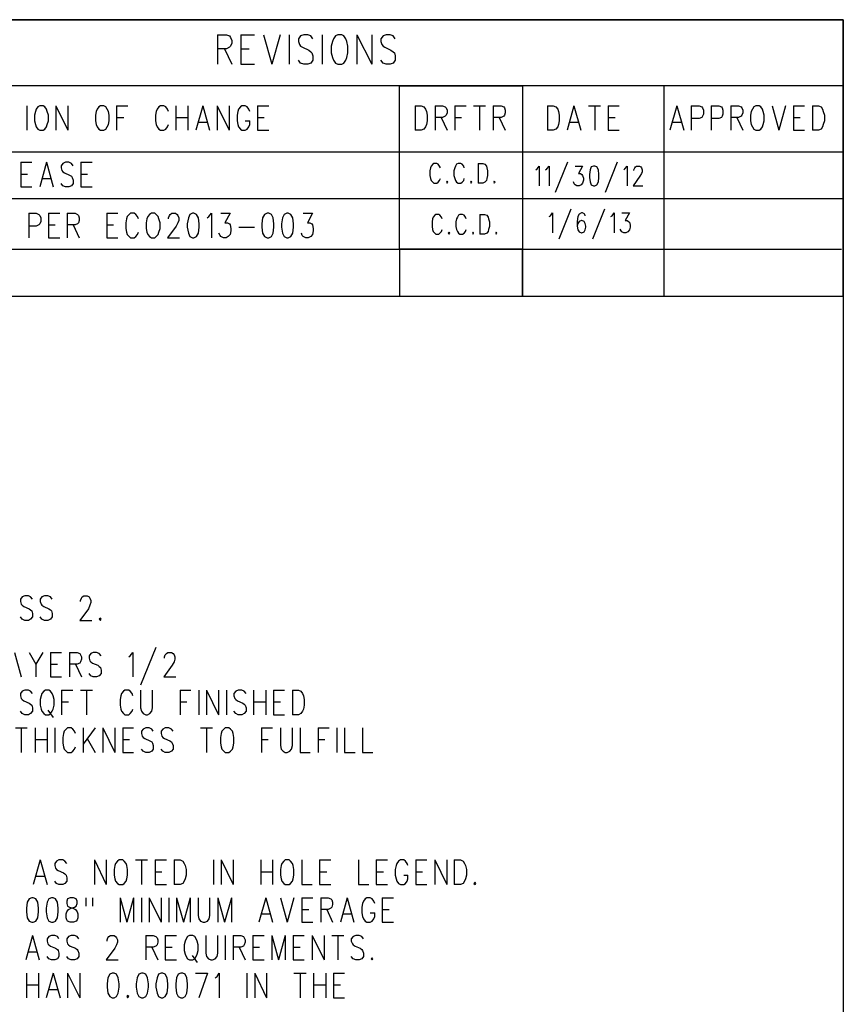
# Model space of a CAD drawing. Extents: x 11.9 to 28.1, y 10.8 to 21.2.
# Tile 27 of 27: x 25.9 to 28.1, y 18.6 to 21.2. Entities that reach past the tile are written whole.
import ezdxf

# ---------------------------------------------------------------- set-up
doc = ezdxf.new("R2010")
doc.units = 0
doc.header["$MEASUREMENT"] = 0
doc.layers.add('LAYNR1', color=2, linetype='Continuous')

msp = doc.modelspace()

# ---------------------------------------------------------------- linework, layer by layer
at = {"layer": 'LAYNR1', "color": 7}
for points in [[(11.892, 21.199), (28.093, 21.199)], [(28.093, 21.199), (25.093, 21.199)], [(28.093, 21.199), (28.093, 10.799)], [(28.093, 20.466), (28.093, 21.199)], [(26.434, 21.159), (26.434, 21.081)], [(26.434, 21.159), (26.458, 21.159)], [(26.458, 21.159), (26.466, 21.156)], [(26.466, 21.156), (26.469, 21.152)], [(26.469, 21.152), (26.472, 21.144)], [(26.472, 21.137), (26.469, 21.129)], [(26.472, 21.144), (26.472, 21.137)], [(26.496, 21.159), (26.496, 21.081)], [(26.496, 21.159), (26.532, 21.159)], [(26.556, 21.159), (26.578, 21.081)], [(26.6, 21.159), (26.578, 21.081)], [(26.624, 21.159), (26.624, 21.081)], [(26.654, 21.156), (26.649, 21.148)], [(26.649, 21.148), (26.649, 21.141)], [(26.649, 21.141), (26.652, 21.133)], [(26.663, 21.159), (26.654, 21.156)], [(26.674, 21.159), (26.663, 21.159)], [(26.682, 21.156), (26.674, 21.159)], [(26.687, 21.148), (26.682, 21.156)], [(26.712, 21.159), (26.712, 21.081)], [(26.739, 21.141), (26.736, 21.129)], [(26.742, 21.148), (26.739, 21.141)], [(26.747, 21.156), (26.742, 21.148)], [(26.753, 21.159), (26.747, 21.156)], [(26.764, 21.159), (26.753, 21.159)], [(26.769, 21.156), (26.764, 21.159)], [(26.774, 21.148), (26.769, 21.156)], [(26.777, 21.141), (26.774, 21.148)], [(26.78, 21.129), (26.777, 21.141)], [(26.804, 21.159), (26.804, 21.081)], [(26.804, 21.159), (26.843, 21.081)], [(26.843, 21.159), (26.843, 21.081)], [(26.873, 21.156), (26.867, 21.148)], [(26.867, 21.148), (26.867, 21.141)], [(26.867, 21.141), (26.87, 21.133)], [(26.881, 21.159), (26.873, 21.156)], [(26.892, 21.159), (26.881, 21.159)], [(26.9, 21.156), (26.892, 21.159)], [(26.905, 21.148), (26.9, 21.156)], [(26.458, 21.122), (26.434, 21.122)], [(26.453, 21.122), (26.472, 21.081)], [(26.466, 21.126), (26.458, 21.122)], [(26.469, 21.129), (26.466, 21.126)], [(26.496, 21.122), (26.518, 21.122)], [(26.652, 21.133), (26.654, 21.129)], [(26.654, 21.129), (26.66, 21.126)], [(26.66, 21.126), (26.676, 21.118)], [(26.676, 21.118), (26.682, 21.114)], [(26.682, 21.114), (26.684, 21.111)], [(26.684, 21.111), (26.687, 21.103)], [(26.736, 21.129), (26.736, 21.111)], [(26.736, 21.111), (26.739, 21.099)], [(26.777, 21.099), (26.78, 21.111)], [(26.78, 21.111), (26.78, 21.129)], [(26.87, 21.133), (26.873, 21.129)], [(26.873, 21.129), (26.878, 21.126)], [(26.878, 21.126), (26.894, 21.118)], [(26.894, 21.118), (26.9, 21.114)], [(26.9, 21.114), (26.903, 21.111)], [(26.903, 21.111), (26.905, 21.103)], [(26.654, 21.084), (26.649, 21.092)], [(26.687, 21.092), (26.682, 21.084)], [(26.687, 21.103), (26.687, 21.092)], [(26.739, 21.099), (26.742, 21.092)], [(26.742, 21.092), (26.747, 21.084)], [(26.769, 21.084), (26.774, 21.092)], [(26.774, 21.092), (26.777, 21.099)], [(26.873, 21.084), (26.867, 21.092)], [(26.905, 21.092), (26.9, 21.084)], [(26.905, 21.103), (26.905, 21.092)], [(26.496, 21.081), (26.532, 21.081)], [(26.663, 21.081), (26.654, 21.084)], [(26.674, 21.081), (26.663, 21.081)], [(26.682, 21.084), (26.674, 21.081)], [(26.747, 21.084), (26.753, 21.081)], [(26.753, 21.081), (26.764, 21.081)], [(26.764, 21.081), (26.769, 21.084)], [(26.881, 21.081), (26.873, 21.084)], [(26.892, 21.081), (26.881, 21.081)], [(26.9, 21.084), (26.892, 21.081)], [(28.093, 21.024), (25.093, 21.024)], [(26.917, 20.591), (26.917, 21.024)], [(26.917, 21.024), (27.243, 21.024)], [(27.243, 21.024), (27.243, 20.466)], [(27.618, 20.466), (27.618, 21.024)], [(28.093, 20.599), (28.093, 21.024)], [(25.929, 20.971), (25.929, 20.906)], [(25.952, 20.956), (25.949, 20.946), (25.949, 20.931)], [(25.954, 20.962), (25.952, 20.956)], [(25.958, 20.968), (25.954, 20.962)], [(25.963, 20.971), (25.958, 20.968)], [(25.977, 20.968), (25.972, 20.971), (25.963, 20.971)], [(25.981, 20.962), (25.977, 20.968)], [(25.983, 20.956), (25.981, 20.962)], [(25.986, 20.931), (25.986, 20.946), (25.983, 20.956)], [(26.006, 20.971), (26.006, 20.906)], [(26.006, 20.971), (26.038, 20.906)], [(26.038, 20.971), (26.038, 20.906)], [(26.113, 20.956), (26.111, 20.946), (26.111, 20.931)], [(26.115, 20.962), (26.113, 20.956)], [(26.12, 20.968), (26.115, 20.962)], [(26.124, 20.971), (26.12, 20.968)], [(26.138, 20.968), (26.133, 20.971), (26.124, 20.971)], [(26.142, 20.962), (26.138, 20.968)], [(26.145, 20.956), (26.142, 20.962)], [(26.147, 20.931), (26.147, 20.946), (26.145, 20.956)], [(26.167, 20.971), (26.167, 20.906)], [(26.167, 20.971), (26.197, 20.971)], [(26.272, 20.956), (26.27, 20.946), (26.27, 20.931)], [(26.274, 20.962), (26.272, 20.956)], [(26.279, 20.968), (26.274, 20.962)], [(26.297, 20.968), (26.292, 20.971), (26.283, 20.971), (26.279, 20.968)], [(26.302, 20.962), (26.297, 20.968)], [(26.304, 20.956), (26.302, 20.962)], [(26.324, 20.971), (26.324, 20.906)], [(26.356, 20.971), (26.356, 20.906)], [(26.395, 20.971), (26.377, 20.906)], [(26.395, 20.971), (26.413, 20.906)], [(26.433, 20.971), (26.433, 20.906)], [(26.433, 20.971), (26.465, 20.906)], [(26.465, 20.971), (26.465, 20.906)], [(26.488, 20.956), (26.486, 20.946), (26.486, 20.931)], [(26.49, 20.962), (26.488, 20.956)], [(26.495, 20.968), (26.49, 20.962)], [(26.513, 20.968), (26.508, 20.971), (26.499, 20.971), (26.495, 20.968)], [(26.517, 20.962), (26.513, 20.968)], [(26.52, 20.956), (26.517, 20.962)], [(26.54, 20.971), (26.54, 20.906)], [(26.54, 20.971), (26.57, 20.971)], [(26.958, 20.971), (26.958, 20.906)], [(26.958, 20.971), (26.974, 20.971), (26.981, 20.968)], [(26.981, 20.968), (26.986, 20.962)], [(26.986, 20.962), (26.988, 20.956)], [(26.988, 20.956), (26.99, 20.946), (26.99, 20.931)], [(27.011, 20.971), (27.011, 20.906)], [(27.011, 20.971), (27.031, 20.971), (27.038, 20.968)], [(27.038, 20.968), (27.04, 20.965), (27.043, 20.959), (27.043, 20.952), (27.04, 20.946), (27.038, 20.943)], [(27.063, 20.971), (27.063, 20.906)], [(27.063, 20.971), (27.093, 20.971)], [(27.113, 20.971), (27.145, 20.971)], [(27.129, 20.971), (27.129, 20.906)], [(27.165, 20.971), (27.165, 20.906)], [(27.165, 20.971), (27.186, 20.971), (27.193, 20.968)], [(27.193, 20.968), (27.195, 20.965), (27.197, 20.959), (27.197, 20.952), (27.195, 20.946), (27.193, 20.943)], [(27.309, 20.971), (27.309, 20.906)], [(27.309, 20.971), (27.324, 20.971), (27.331, 20.968)], [(27.331, 20.968), (27.336, 20.962)], [(27.336, 20.962), (27.338, 20.956)], [(27.338, 20.956), (27.34, 20.946), (27.34, 20.931)], [(27.379, 20.971), (27.361, 20.906)], [(27.379, 20.971), (27.397, 20.906)], [(27.418, 20.971), (27.449, 20.971)], [(27.434, 20.971), (27.434, 20.906)], [(27.47, 20.971), (27.47, 20.906)], [(27.47, 20.971), (27.499, 20.971)], [(27.652, 20.971), (27.633, 20.906)], [(27.652, 20.971), (27.67, 20.906)], [(27.69, 20.971), (27.69, 20.906)], [(27.69, 20.971), (27.711, 20.971), (27.718, 20.968)], [(27.718, 20.968), (27.72, 20.965), (27.722, 20.959), (27.722, 20.949)], [(27.743, 20.971), (27.743, 20.906)], [(27.743, 20.971), (27.763, 20.971), (27.77, 20.968)], [(27.77, 20.968), (27.772, 20.965), (27.774, 20.959), (27.774, 20.949)], [(27.795, 20.971), (27.795, 20.906)], [(27.795, 20.971), (27.815, 20.971), (27.822, 20.968)], [(27.822, 20.968), (27.824, 20.965), (27.827, 20.959), (27.827, 20.952), (27.824, 20.946), (27.822, 20.943)], [(27.849, 20.956), (27.847, 20.946), (27.847, 20.931)], [(27.852, 20.962), (27.849, 20.956)], [(27.856, 20.968), (27.852, 20.962)], [(27.861, 20.971), (27.856, 20.968)], [(27.874, 20.968), (27.87, 20.971), (27.861, 20.971)], [(27.879, 20.962), (27.874, 20.968)], [(27.881, 20.956), (27.879, 20.962)], [(27.883, 20.931), (27.883, 20.946), (27.881, 20.956)], [(27.904, 20.971), (27.922, 20.906)], [(27.94, 20.971), (27.922, 20.906)], [(27.961, 20.971), (27.961, 20.906)], [(27.961, 20.971), (27.99, 20.971)], [(28.011, 20.971), (28.011, 20.906)], [(28.011, 20.971), (28.027, 20.971), (28.034, 20.968)], [(28.034, 20.968), (28.038, 20.962)], [(28.038, 20.962), (28.04, 20.956)], [(28.04, 20.956), (28.043, 20.946), (28.043, 20.931)], [(25.949, 20.931), (25.952, 20.921), (25.954, 20.915), (25.958, 20.909), (25.963, 20.906)], [(25.972, 20.906), (25.977, 20.909), (25.981, 20.915), (25.983, 20.921), (25.986, 20.931)], [(26.111, 20.931), (26.113, 20.921), (26.115, 20.915), (26.12, 20.909), (26.124, 20.906)], [(26.133, 20.906), (26.138, 20.909), (26.142, 20.915), (26.145, 20.921), (26.147, 20.931)], [(26.167, 20.94), (26.186, 20.94)], [(26.27, 20.931), (26.272, 20.921), (26.274, 20.915), (26.279, 20.909), (26.283, 20.906)], [(26.324, 20.94), (26.356, 20.94)], [(26.486, 20.931), (26.488, 20.921), (26.49, 20.915), (26.495, 20.909), (26.499, 20.906)], [(26.508, 20.906), (26.513, 20.909), (26.517, 20.915), (26.52, 20.921), (26.52, 20.931)], [(26.508, 20.931), (26.52, 20.931)], [(26.54, 20.94), (26.558, 20.94)], [(26.99, 20.931), (26.988, 20.921), (26.986, 20.915), (26.981, 20.909), (26.974, 20.906)], [(27.038, 20.943), (27.031, 20.94), (27.011, 20.94)], [(27.027, 20.94), (27.043, 20.906)], [(27.063, 20.94), (27.081, 20.94)], [(27.193, 20.943), (27.186, 20.94), (27.165, 20.94)], [(27.181, 20.94), (27.197, 20.906)], [(27.34, 20.931), (27.338, 20.921), (27.336, 20.915), (27.331, 20.909), (27.324, 20.906)], [(27.47, 20.94), (27.488, 20.94)], [(27.711, 20.937), (27.69, 20.937)], [(27.72, 20.943), (27.718, 20.94), (27.711, 20.937)], [(27.722, 20.949), (27.72, 20.943)], [(27.763, 20.937), (27.743, 20.937)], [(27.772, 20.943), (27.77, 20.94), (27.763, 20.937)], [(27.774, 20.949), (27.772, 20.943)], [(27.822, 20.943), (27.815, 20.94), (27.795, 20.94)], [(27.811, 20.94), (27.827, 20.906)], [(27.847, 20.931), (27.849, 20.921), (27.852, 20.915), (27.856, 20.909), (27.861, 20.906)], [(27.87, 20.906), (27.874, 20.909), (27.879, 20.915), (27.881, 20.921), (27.883, 20.931)], [(27.961, 20.94), (27.979, 20.94)], [(28.043, 20.931), (28.04, 20.921), (28.038, 20.915), (28.034, 20.909), (28.027, 20.906)], [(25.963, 20.906), (25.972, 20.906)], [(26.124, 20.906), (26.133, 20.906)], [(26.283, 20.906), (26.292, 20.906)], [(26.292, 20.906), (26.297, 20.909), (26.302, 20.915), (26.304, 20.921)], [(26.383, 20.927), (26.406, 20.927)], [(26.499, 20.906), (26.508, 20.906)], [(26.54, 20.906), (26.57, 20.906)], [(26.974, 20.906), (26.958, 20.906)], [(27.324, 20.906), (27.309, 20.906)], [(27.368, 20.927), (27.39, 20.927)], [(27.47, 20.906), (27.499, 20.906)], [(27.64, 20.927), (27.663, 20.927)], [(27.861, 20.906), (27.87, 20.906)], [(27.961, 20.906), (27.99, 20.906)], [(28.027, 20.906), (28.011, 20.906)], [(25.093, 20.849), (28.093, 20.849)], [(28.093, 20.849), (28.093, 20.724)], [(25.913, 20.821), (25.913, 20.756)], [(25.913, 20.821), (25.942, 20.821)], [(25.981, 20.821), (25.963, 20.756)], [(25.981, 20.821), (25.999, 20.756)], [(26.024, 20.818), (26.02, 20.812)], [(26.02, 20.812), (26.02, 20.806)], [(26.02, 20.806), (26.022, 20.799)], [(26.022, 20.799), (26.024, 20.796), (26.029, 20.793)], [(26.047, 20.818), (26.04, 20.821), (26.031, 20.821), (26.024, 20.818)], [(26.052, 20.812), (26.047, 20.818)], [(26.072, 20.821), (26.072, 20.756)], [(26.072, 20.821), (26.102, 20.821)], [(26.999, 20.806), (26.997, 20.798)], [(26.997, 20.798), (26.997, 20.786)], [(27.001, 20.811), (26.999, 20.806)], [(27.005, 20.816), (27.001, 20.811)], [(27.008, 20.818), (27.005, 20.816)], [(27.016, 20.818), (27.008, 20.818)], [(27.019, 20.816), (27.016, 20.818)], [(27.023, 20.811), (27.019, 20.816)], [(27.025, 20.806), (27.023, 20.811)], [(27.063, 20.806), (27.061, 20.798)], [(27.061, 20.798), (27.061, 20.786)], [(27.065, 20.811), (27.063, 20.806)], [(27.068, 20.816), (27.065, 20.811)], [(27.072, 20.818), (27.068, 20.816)], [(27.079, 20.818), (27.072, 20.818)], [(27.083, 20.816), (27.079, 20.818)], [(27.087, 20.811), (27.083, 20.816)], [(27.088, 20.806), (27.087, 20.811)], [(27.125, 20.818), (27.125, 20.766)], [(27.125, 20.818), (27.138, 20.818)], [(27.138, 20.818), (27.143, 20.816)], [(27.143, 20.816), (27.147, 20.811)], [(27.147, 20.811), (27.148, 20.806)], [(27.148, 20.806), (27.15, 20.798)], [(27.15, 20.798), (27.15, 20.786)], [(27.278, 20.801), (27.282, 20.804), (27.287, 20.811), (27.287, 20.759)], [(27.304, 20.801), (27.307, 20.804), (27.313, 20.811), (27.313, 20.759)], [(27.362, 20.821), (27.329, 20.741)], [(27.382, 20.811), (27.402, 20.811), (27.391, 20.791), (27.396, 20.791), (27.4, 20.789), (27.402, 20.786), (27.404, 20.779), (27.404, 20.774), (27.402, 20.766), (27.398, 20.761), (27.393, 20.759), (27.387, 20.759), (27.382, 20.761), (27.38, 20.764), (27.378, 20.769)], [(27.494, 20.821), (27.462, 20.741)], [(27.511, 20.801), (27.514, 20.804), (27.52, 20.811), (27.52, 20.759)], [(27.538, 20.799), (27.538, 20.801), (27.54, 20.806), (27.542, 20.809), (27.545, 20.811), (27.553, 20.811), (27.556, 20.809), (27.558, 20.806), (27.56, 20.801), (27.56, 20.796), (27.558, 20.791), (27.554, 20.784), (27.536, 20.759), (27.562, 20.759)], [(25.913, 20.79), (25.931, 20.79)], [(25.97, 20.778), (25.993, 20.778)], [(26.029, 20.793), (26.042, 20.787)], [(26.052, 20.774), (26.052, 20.765), (26.047, 20.759), (26.04, 20.756)], [(26.042, 20.787), (26.047, 20.784), (26.049, 20.781)], [(26.049, 20.781), (26.052, 20.774)], [(26.072, 20.79), (26.09, 20.79)], [(26.997, 20.786), (26.999, 20.778)], [(26.999, 20.778), (27.001, 20.773)], [(27.001, 20.773), (27.005, 20.768)], [(27.019, 20.768), (27.023, 20.773)], [(27.023, 20.773), (27.025, 20.778)], [(27.061, 20.786), (27.063, 20.778)], [(27.063, 20.778), (27.065, 20.773)], [(27.065, 20.773), (27.068, 20.768)], [(27.083, 20.768), (27.087, 20.773)], [(27.087, 20.773), (27.088, 20.778)], [(27.147, 20.773), (27.143, 20.768)], [(27.148, 20.778), (27.147, 20.773)], [(27.15, 20.786), (27.148, 20.778)], [(25.913, 20.756), (25.942, 20.756)], [(26.031, 20.756), (26.024, 20.759), (26.02, 20.765)], [(26.04, 20.756), (26.031, 20.756)], [(26.072, 20.756), (26.102, 20.756)], [(27.005, 20.768), (27.008, 20.766)], [(27.008, 20.766), (27.016, 20.766)], [(27.016, 20.766), (27.019, 20.768)], [(27.043, 20.771), (27.041, 20.768)], [(27.041, 20.768), (27.043, 20.766)], [(27.045, 20.768), (27.043, 20.771)], [(27.043, 20.766), (27.045, 20.768)], [(27.068, 20.768), (27.072, 20.766)], [(27.072, 20.766), (27.079, 20.766)], [(27.079, 20.766), (27.083, 20.768)], [(27.107, 20.771), (27.105, 20.768)], [(27.105, 20.768), (27.107, 20.766)], [(27.108, 20.768), (27.107, 20.771)], [(27.107, 20.766), (27.108, 20.768)], [(27.138, 20.766), (27.125, 20.766)], [(27.143, 20.768), (27.138, 20.766)], [(27.168, 20.771), (27.167, 20.768)], [(27.167, 20.768), (27.168, 20.766)], [(27.17, 20.768), (27.168, 20.771)], [(27.168, 20.766), (27.17, 20.768)], [(28.093, 20.724), (25.093, 20.724)], [(27.371, 20.697), (27.339, 20.617)], [(27.46, 20.697), (27.428, 20.617)], [(25.934, 20.686), (25.934, 20.621)], [(25.934, 20.686), (25.954, 20.686), (25.961, 20.683)], [(25.961, 20.683), (25.963, 20.68), (25.966, 20.674), (25.966, 20.664)], [(25.986, 20.686), (25.986, 20.621)], [(25.986, 20.686), (26.016, 20.686)], [(26.036, 20.686), (26.036, 20.621)], [(26.036, 20.686), (26.057, 20.686), (26.063, 20.683)], [(26.063, 20.683), (26.066, 20.68), (26.068, 20.674), (26.068, 20.667), (26.066, 20.661), (26.063, 20.658)], [(26.141, 20.686), (26.141, 20.621)], [(26.141, 20.686), (26.17, 20.686)], [(26.193, 20.671), (26.191, 20.661), (26.191, 20.646)], [(26.195, 20.677), (26.193, 20.671)], [(26.2, 20.683), (26.195, 20.677)], [(26.218, 20.683), (26.213, 20.686), (26.204, 20.686), (26.2, 20.683)], [(26.222, 20.677), (26.218, 20.683)], [(26.225, 20.671), (26.222, 20.677)], [(26.247, 20.671), (26.245, 20.661), (26.245, 20.646)], [(26.25, 20.677), (26.247, 20.671)], [(26.254, 20.683), (26.25, 20.677)], [(26.259, 20.686), (26.254, 20.683)], [(26.272, 20.683), (26.268, 20.686), (26.259, 20.686)], [(26.277, 20.677), (26.272, 20.683)], [(26.279, 20.671), (26.277, 20.677)], [(26.282, 20.646), (26.282, 20.661), (26.279, 20.671)], [(26.304, 20.671), (26.304, 20.674), (26.307, 20.68), (26.309, 20.683)], [(26.309, 20.683), (26.313, 20.686), (26.323, 20.686), (26.327, 20.683)], [(26.327, 20.683), (26.329, 20.68), (26.332, 20.674), (26.332, 20.667), (26.329, 20.661), (26.325, 20.652)], [(26.361, 20.683), (26.357, 20.674), (26.354, 20.658)], [(26.368, 20.686), (26.361, 20.683)], [(26.379, 20.683), (26.372, 20.686), (26.368, 20.686)], [(26.386, 20.658), (26.384, 20.674), (26.379, 20.683)], [(26.407, 20.674), (26.411, 20.677)], [(26.411, 20.677), (26.418, 20.686), (26.418, 20.621)], [(26.443, 20.686), (26.468, 20.686), (26.454, 20.661), (26.461, 20.661), (26.466, 20.658)], [(26.559, 20.683), (26.554, 20.674), (26.552, 20.658)], [(26.566, 20.686), (26.559, 20.683)], [(26.577, 20.683), (26.57, 20.686), (26.566, 20.686)], [(26.584, 20.658), (26.582, 20.674), (26.577, 20.683)], [(26.611, 20.683), (26.607, 20.674), (26.604, 20.658)], [(26.618, 20.686), (26.611, 20.683)], [(26.629, 20.683), (26.622, 20.686), (26.618, 20.686)], [(26.636, 20.658), (26.634, 20.674), (26.629, 20.683)], [(26.661, 20.686), (26.686, 20.686), (26.673, 20.661), (26.679, 20.661), (26.684, 20.658)], [(27.004, 20.671), (27.003, 20.663)], [(27.006, 20.676), (27.004, 20.671)], [(27.01, 20.681), (27.006, 20.676)], [(27.013, 20.683), (27.01, 20.681)], [(27.021, 20.683), (27.013, 20.683)], [(27.024, 20.681), (27.021, 20.683)], [(27.028, 20.676), (27.024, 20.681)], [(27.03, 20.671), (27.028, 20.676)], [(27.068, 20.671), (27.066, 20.663)], [(27.07, 20.676), (27.068, 20.671)], [(27.073, 20.681), (27.07, 20.676)], [(27.077, 20.683), (27.073, 20.681)], [(27.084, 20.683), (27.077, 20.683)], [(27.088, 20.681), (27.084, 20.683)], [(27.092, 20.676), (27.088, 20.681)], [(27.093, 20.671), (27.092, 20.676)], [(27.13, 20.683), (27.13, 20.631)], [(27.13, 20.683), (27.142, 20.683)], [(27.142, 20.683), (27.148, 20.681)], [(27.148, 20.681), (27.152, 20.676)], [(27.152, 20.676), (27.153, 20.671)], [(27.153, 20.671), (27.155, 20.663)], [(27.313, 20.677), (27.317, 20.679), (27.322, 20.687), (27.322, 20.634)], [(27.409, 20.679), (27.408, 20.684), (27.402, 20.687), (27.399, 20.687), (27.393, 20.684), (27.389, 20.677), (27.388, 20.664), (27.388, 20.652), (27.389, 20.642), (27.393, 20.637), (27.399, 20.634), (27.4, 20.634), (27.406, 20.637), (27.409, 20.642), (27.411, 20.649), (27.411, 20.652), (27.409, 20.659), (27.406, 20.664), (27.4, 20.667), (27.399, 20.667), (27.393, 20.664), (27.389, 20.659), (27.388, 20.652)], [(27.477, 20.677), (27.48, 20.679), (27.486, 20.687), (27.486, 20.634)], [(27.506, 20.687), (27.526, 20.687), (27.515, 20.667), (27.52, 20.667), (27.524, 20.664), (27.526, 20.662), (27.528, 20.654), (27.528, 20.649), (27.526, 20.642), (27.522, 20.637), (27.517, 20.634), (27.511, 20.634), (27.506, 20.637), (27.504, 20.639), (27.502, 20.644)], [(25.954, 20.652), (25.934, 20.652)], [(25.963, 20.658), (25.961, 20.655), (25.954, 20.652)], [(25.966, 20.664), (25.963, 20.658)], [(25.986, 20.655), (26.004, 20.655)], [(26.063, 20.658), (26.057, 20.655), (26.036, 20.655)], [(26.052, 20.655), (26.068, 20.621)], [(26.141, 20.655), (26.159, 20.655)], [(26.191, 20.646), (26.193, 20.636), (26.195, 20.63), (26.2, 20.624), (26.204, 20.621)], [(26.245, 20.646), (26.247, 20.636), (26.25, 20.63), (26.254, 20.624), (26.259, 20.621)], [(26.268, 20.621), (26.272, 20.624), (26.277, 20.63), (26.279, 20.636), (26.282, 20.646)], [(26.325, 20.652), (26.302, 20.621)], [(26.354, 20.658), (26.354, 20.649), (26.357, 20.633)], [(26.384, 20.633), (26.386, 20.649), (26.386, 20.658)], [(26.466, 20.658), (26.468, 20.655), (26.47, 20.646)], [(26.47, 20.646), (26.47, 20.639)], [(26.491, 20.649), (26.532, 20.649)], [(26.552, 20.658), (26.552, 20.649), (26.554, 20.633)], [(26.582, 20.633), (26.584, 20.649), (26.584, 20.658)], [(26.604, 20.658), (26.604, 20.649), (26.607, 20.633)], [(26.634, 20.633), (26.636, 20.649), (26.636, 20.658)], [(26.684, 20.658), (26.686, 20.655), (26.688, 20.646)], [(26.688, 20.646), (26.688, 20.639)], [(27.003, 20.663), (27.003, 20.651)], [(27.003, 20.651), (27.004, 20.643)], [(27.004, 20.643), (27.006, 20.638)], [(27.028, 20.638), (27.03, 20.643)], [(27.066, 20.663), (27.066, 20.651)], [(27.066, 20.651), (27.068, 20.643)], [(27.068, 20.643), (27.07, 20.638)], [(27.092, 20.638), (27.093, 20.643)], [(27.153, 20.643), (27.152, 20.638)], [(27.155, 20.651), (27.153, 20.643)], [(27.155, 20.663), (27.155, 20.651)], [(25.986, 20.621), (26.016, 20.621)], [(26.141, 20.621), (26.17, 20.621)], [(26.204, 20.621), (26.213, 20.621)], [(26.213, 20.621), (26.218, 20.624), (26.222, 20.63), (26.225, 20.636)], [(26.259, 20.621), (26.268, 20.621)], [(26.302, 20.621), (26.334, 20.621)], [(26.357, 20.633), (26.361, 20.624), (26.368, 20.621)], [(26.368, 20.621), (26.372, 20.621)], [(26.372, 20.621), (26.379, 20.624), (26.384, 20.633)], [(26.441, 20.627), (26.438, 20.633)], [(26.45, 20.621), (26.443, 20.624), (26.441, 20.627)], [(26.457, 20.621), (26.45, 20.621)], [(26.47, 20.639), (26.468, 20.63), (26.463, 20.624), (26.457, 20.621)], [(26.554, 20.633), (26.559, 20.624), (26.566, 20.621)], [(26.566, 20.621), (26.57, 20.621)], [(26.57, 20.621), (26.577, 20.624), (26.582, 20.633)], [(26.607, 20.633), (26.611, 20.624), (26.618, 20.621)], [(26.618, 20.621), (26.622, 20.621)], [(26.622, 20.621), (26.629, 20.624), (26.634, 20.633)], [(26.659, 20.627), (26.657, 20.633)], [(26.668, 20.621), (26.661, 20.624), (26.659, 20.627)], [(26.675, 20.621), (26.668, 20.621)], [(26.688, 20.639), (26.686, 20.63), (26.682, 20.624), (26.675, 20.621)], [(27.006, 20.638), (27.01, 20.633)], [(27.01, 20.633), (27.013, 20.631)], [(27.013, 20.631), (27.021, 20.631)], [(27.021, 20.631), (27.024, 20.633)], [(27.024, 20.633), (27.028, 20.638)], [(27.048, 20.636), (27.046, 20.633)], [(27.046, 20.633), (27.048, 20.631)], [(27.05, 20.633), (27.048, 20.636)], [(27.048, 20.631), (27.05, 20.633)], [(27.07, 20.638), (27.073, 20.633)], [(27.073, 20.633), (27.077, 20.631)], [(27.077, 20.631), (27.084, 20.631)], [(27.084, 20.631), (27.088, 20.633)], [(27.088, 20.633), (27.092, 20.638)], [(27.112, 20.636), (27.11, 20.633)], [(27.11, 20.633), (27.112, 20.631)], [(27.113, 20.633), (27.112, 20.636)], [(27.112, 20.631), (27.113, 20.633)], [(27.142, 20.631), (27.13, 20.631)], [(27.148, 20.633), (27.142, 20.631)], [(27.152, 20.638), (27.148, 20.633)], [(27.173, 20.636), (27.172, 20.633)], [(27.172, 20.633), (27.173, 20.631)], [(27.175, 20.633), (27.173, 20.636)], [(27.173, 20.631), (27.175, 20.633)], [(25.093, 20.591), (28.088, 20.591)], [(25.362, 20.591), (26.917, 20.591)], [(26.917, 20.591), (26.917, 20.466)], [(27.243, 20.591), (26.917, 20.591)], [(27.243, 20.466), (27.243, 20.591)], [(25.093, 20.466), (28.093, 20.466)], [(26.917, 20.466), (27.243, 20.466)], [(27.243, 20.466), (27.618, 20.466)], [(25.944, 19.663), (25.939, 19.669), (25.933, 19.672), (25.924, 19.672), (25.917, 19.669), (25.912, 19.663), (25.912, 19.657), (25.914, 19.65), (25.917, 19.647), (25.921, 19.644), (25.935, 19.638), (25.939, 19.635), (25.942, 19.632), (25.944, 19.625), (25.944, 19.616), (25.939, 19.61), (25.933, 19.607), (25.924, 19.607), (25.917, 19.61), (25.912, 19.616)], [(25.996, 19.663), (25.992, 19.669), (25.985, 19.672), (25.976, 19.672), (25.969, 19.669), (25.964, 19.663), (25.964, 19.657), (25.967, 19.65), (25.969, 19.647), (25.974, 19.644), (25.987, 19.638), (25.992, 19.635), (25.994, 19.632), (25.996, 19.625), (25.996, 19.616), (25.992, 19.61), (25.985, 19.607), (25.976, 19.607), (25.969, 19.61), (25.964, 19.616)], [(26.071, 19.657), (26.071, 19.66), (26.074, 19.666), (26.076, 19.669), (26.08, 19.672), (26.089, 19.672), (26.094, 19.669), (26.096, 19.666), (26.099, 19.66), (26.099, 19.654), (26.096, 19.647), (26.092, 19.638), (26.069, 19.607), (26.101, 19.607)], [(25.896, 19.522), (25.914, 19.457)], [(25.935, 19.522), (25.953, 19.491), (25.953, 19.457)], [(25.971, 19.522), (25.953, 19.491)], [(25.992, 19.522), (25.992, 19.457)], [(25.992, 19.522), (26.021, 19.522)], [(26.042, 19.522), (26.042, 19.457)], [(26.042, 19.522), (26.062, 19.522), (26.069, 19.519), (26.071, 19.516), (26.074, 19.51), (26.074, 19.504), (26.071, 19.497), (26.069, 19.494), (26.062, 19.491), (26.042, 19.491)], [(26.126, 19.513), (26.121, 19.519), (26.114, 19.522), (26.105, 19.522), (26.099, 19.519), (26.094, 19.513), (26.094, 19.507), (26.096, 19.5), (26.099, 19.497), (26.103, 19.494), (26.117, 19.488), (26.121, 19.485), (26.124, 19.482), (26.126, 19.475), (26.126, 19.466), (26.121, 19.46), (26.114, 19.457), (26.105, 19.457), (26.099, 19.46), (26.094, 19.466)], [(26.199, 19.51), (26.203, 19.513), (26.21, 19.522), (26.21, 19.457)], [(26.271, 19.535), (26.23, 19.435)], [(26.294, 19.507), (26.294, 19.51), (26.296, 19.516), (26.299, 19.519), (26.303, 19.522), (26.312, 19.522), (26.317, 19.519), (26.319, 19.516), (26.321, 19.51), (26.321, 19.504), (26.319, 19.497), (26.314, 19.488), (26.292, 19.457), (26.324, 19.457)], [(25.992, 19.491), (26.01, 19.491)], [(26.058, 19.491), (26.074, 19.457)], [(25.992, 19.457), (26.021, 19.457)], [(25.944, 19.413), (25.939, 19.419), (25.933, 19.422), (25.924, 19.422), (25.917, 19.419), (25.912, 19.413), (25.912, 19.407), (25.914, 19.4), (25.917, 19.397), (25.921, 19.394), (25.935, 19.388), (25.939, 19.385), (25.942, 19.382), (25.944, 19.375), (25.944, 19.366), (25.939, 19.36), (25.933, 19.357), (25.924, 19.357), (25.917, 19.36), (25.912, 19.366)], [(26.021, 19.422), (26.021, 19.357)], [(26.021, 19.422), (26.051, 19.422)], [(26.071, 19.422), (26.103, 19.422)], [(26.087, 19.422), (26.087, 19.357)], [(26.21, 19.407), (26.208, 19.413), (26.203, 19.419), (26.199, 19.422), (26.189, 19.422), (26.185, 19.419), (26.18, 19.413), (26.178, 19.407), (26.176, 19.397), (26.176, 19.382), (26.178, 19.372), (26.18, 19.366), (26.185, 19.36), (26.189, 19.357), (26.199, 19.357), (26.203, 19.36), (26.208, 19.366), (26.21, 19.372)], [(26.23, 19.422), (26.23, 19.375), (26.233, 19.366), (26.237, 19.36), (26.244, 19.357), (26.249, 19.357), (26.255, 19.36), (26.26, 19.366), (26.262, 19.375), (26.262, 19.422)], [(26.335, 19.422), (26.335, 19.357)], [(26.335, 19.422), (26.364, 19.422)], [(26.385, 19.422), (26.385, 19.357)], [(26.405, 19.422), (26.405, 19.357)], [(26.405, 19.422), (26.437, 19.357)], [(26.437, 19.422), (26.437, 19.357)], [(26.458, 19.422), (26.458, 19.357)], [(26.51, 19.413), (26.505, 19.419), (26.499, 19.422), (26.489, 19.422), (26.483, 19.419), (26.478, 19.413), (26.478, 19.407), (26.48, 19.4), (26.483, 19.397), (26.487, 19.394), (26.501, 19.388), (26.505, 19.385), (26.508, 19.382), (26.51, 19.375), (26.51, 19.366), (26.505, 19.36), (26.499, 19.357), (26.489, 19.357), (26.483, 19.36), (26.478, 19.366)], [(26.53, 19.422), (26.53, 19.357)], [(26.562, 19.422), (26.562, 19.357)], [(26.583, 19.422), (26.583, 19.357)], [(26.583, 19.422), (26.612, 19.422)], [(26.633, 19.422), (26.633, 19.357)], [(26.633, 19.422), (26.649, 19.422), (26.655, 19.419), (26.66, 19.413), (26.662, 19.407), (26.664, 19.397), (26.664, 19.382), (26.662, 19.372), (26.66, 19.366), (26.655, 19.36), (26.649, 19.357), (26.633, 19.357)], [(26.021, 19.391), (26.039, 19.391)], [(26.335, 19.391), (26.353, 19.391)], [(26.53, 19.391), (26.562, 19.391)], [(26.583, 19.391), (26.601, 19.391)], [(25.985, 19.369), (25.999, 19.35)], [(26.583, 19.357), (26.612, 19.357)], [(25.899, 19.322), (25.93, 19.322)], [(25.914, 19.322), (25.914, 19.257)], [(25.951, 19.322), (25.951, 19.257)], [(25.983, 19.322), (25.983, 19.257)], [(26.003, 19.322), (26.003, 19.257)], [(26.058, 19.307), (26.055, 19.313), (26.051, 19.319), (26.046, 19.322), (26.037, 19.322), (26.033, 19.319), (26.028, 19.313), (26.026, 19.307), (26.024, 19.297), (26.024, 19.282), (26.026, 19.272), (26.028, 19.266), (26.033, 19.26), (26.037, 19.257), (26.046, 19.257), (26.051, 19.26), (26.055, 19.266), (26.058, 19.272)], [(26.078, 19.322), (26.078, 19.257)], [(26.11, 19.322), (26.078, 19.279)], [(26.13, 19.322), (26.13, 19.257)], [(26.13, 19.322), (26.162, 19.257)], [(26.162, 19.322), (26.162, 19.257)], [(26.183, 19.322), (26.183, 19.257)], [(26.183, 19.322), (26.212, 19.322)], [(26.264, 19.313), (26.26, 19.319), (26.253, 19.322), (26.244, 19.322), (26.237, 19.319), (26.233, 19.313), (26.233, 19.307), (26.235, 19.3), (26.237, 19.297), (26.242, 19.294), (26.255, 19.288), (26.26, 19.285), (26.262, 19.282), (26.264, 19.275), (26.264, 19.266), (26.26, 19.26), (26.253, 19.257), (26.244, 19.257), (26.237, 19.26), (26.233, 19.266)], [(26.317, 19.313), (26.312, 19.319), (26.305, 19.322), (26.296, 19.322), (26.289, 19.319), (26.285, 19.313), (26.285, 19.307), (26.287, 19.3), (26.289, 19.297), (26.294, 19.294), (26.308, 19.288), (26.312, 19.285), (26.314, 19.282), (26.317, 19.275), (26.317, 19.266), (26.312, 19.26), (26.305, 19.257), (26.296, 19.257), (26.289, 19.26), (26.285, 19.266)], [(26.389, 19.322), (26.421, 19.322)], [(26.405, 19.322), (26.405, 19.257)], [(26.551, 19.322), (26.551, 19.257)], [(26.551, 19.322), (26.58, 19.322)], [(26.601, 19.322), (26.601, 19.275), (26.603, 19.266), (26.608, 19.26), (26.614, 19.257), (26.619, 19.257), (26.626, 19.26), (26.63, 19.266), (26.633, 19.275), (26.633, 19.322)], [(26.653, 19.322), (26.653, 19.257), (26.68, 19.257)], [(26.701, 19.322), (26.701, 19.257)], [(26.701, 19.322), (26.73, 19.322)], [(26.751, 19.322), (26.751, 19.257)], [(26.771, 19.322), (26.771, 19.257), (26.799, 19.257)], [(26.819, 19.322), (26.819, 19.257), (26.846, 19.257)], [(25.951, 19.291), (25.983, 19.291)], [(26.089, 19.294), (26.11, 19.257)], [(26.183, 19.291), (26.201, 19.291)], [(26.551, 19.291), (26.569, 19.291)], [(26.701, 19.291), (26.719, 19.291)], [(26.183, 19.257), (26.212, 19.257)], [(25.964, 18.972), (25.946, 18.907)], [(25.964, 18.972), (25.983, 18.907)], [(26.035, 18.963), (26.03, 18.969), (26.024, 18.972), (26.014, 18.972), (26.008, 18.969), (26.003, 18.963), (26.003, 18.957), (26.005, 18.95), (26.008, 18.947), (26.012, 18.944), (26.026, 18.938), (26.03, 18.935), (26.033, 18.932), (26.035, 18.925), (26.035, 18.916), (26.03, 18.91), (26.024, 18.907), (26.014, 18.907), (26.008, 18.91), (26.003, 18.916)], [(26.108, 18.972), (26.108, 18.907)], [(26.108, 18.972), (26.139, 18.907)], [(26.139, 18.972), (26.139, 18.907)], [(26.217, 18.972), (26.249, 18.972)], [(26.233, 18.972), (26.233, 18.907)], [(26.269, 18.972), (26.269, 18.907)], [(26.269, 18.972), (26.299, 18.972)], [(26.319, 18.972), (26.319, 18.907)], [(26.319, 18.972), (26.335, 18.972), (26.342, 18.969), (26.346, 18.963), (26.349, 18.957), (26.351, 18.947), (26.351, 18.932), (26.349, 18.922), (26.346, 18.916), (26.342, 18.91), (26.335, 18.907), (26.319, 18.907)], [(26.424, 18.972), (26.424, 18.907)], [(26.444, 18.972), (26.444, 18.907)], [(26.444, 18.972), (26.476, 18.907)], [(26.476, 18.972), (26.476, 18.907)], [(26.549, 18.972), (26.549, 18.907)], [(26.58, 18.972), (26.58, 18.907)], [(26.658, 18.972), (26.658, 18.907), (26.685, 18.907)], [(26.705, 18.972), (26.705, 18.907)], [(26.705, 18.972), (26.735, 18.972)], [(26.808, 18.972), (26.808, 18.907), (26.835, 18.907)], [(26.855, 18.972), (26.855, 18.907)], [(26.855, 18.972), (26.885, 18.972)], [(26.939, 18.957), (26.937, 18.963), (26.933, 18.969), (26.928, 18.972), (26.919, 18.972), (26.914, 18.969), (26.91, 18.963), (26.908, 18.957), (26.905, 18.947), (26.905, 18.932), (26.908, 18.922), (26.91, 18.916), (26.914, 18.91), (26.919, 18.907), (26.928, 18.907), (26.933, 18.91), (26.937, 18.916), (26.939, 18.922), (26.939, 18.932)], [(26.96, 18.972), (26.96, 18.907)], [(26.96, 18.972), (26.989, 18.972)], [(27.01, 18.972), (27.01, 18.907)], [(27.01, 18.972), (27.042, 18.907)], [(27.042, 18.972), (27.042, 18.907)], [(27.062, 18.972), (27.062, 18.907)], [(27.062, 18.972), (27.078, 18.972), (27.085, 18.969), (27.089, 18.963), (27.092, 18.957), (27.094, 18.947), (27.094, 18.932), (27.092, 18.922), (27.089, 18.916), (27.085, 18.91), (27.078, 18.907), (27.062, 18.907)], [(25.953, 18.929), (25.976, 18.929)], [(26.269, 18.941), (26.287, 18.941)], [(26.549, 18.941), (26.58, 18.941)], [(26.705, 18.941), (26.724, 18.941)], [(26.855, 18.941), (26.874, 18.941)], [(26.928, 18.932), (26.939, 18.932)], [(26.96, 18.941), (26.978, 18.941)], [(26.269, 18.907), (26.299, 18.907)], [(26.705, 18.907), (26.735, 18.907)], [(26.855, 18.907), (26.885, 18.907)], [(26.96, 18.907), (26.989, 18.907)], [(26.085, 18.872), (26.085, 18.85)], [(26.103, 18.872), (26.103, 18.85)], [(26.176, 18.872), (26.176, 18.807)], [(26.176, 18.872), (26.194, 18.807)], [(26.212, 18.872), (26.194, 18.807)], [(26.212, 18.872), (26.212, 18.807)], [(26.233, 18.872), (26.233, 18.807)], [(26.253, 18.872), (26.253, 18.807)], [(26.253, 18.872), (26.285, 18.807)], [(26.285, 18.872), (26.285, 18.807)], [(26.305, 18.872), (26.305, 18.807)], [(26.326, 18.872), (26.326, 18.807)], [(26.326, 18.872), (26.344, 18.807)], [(26.362, 18.872), (26.344, 18.807)], [(26.362, 18.872), (26.362, 18.807)], [(26.383, 18.872), (26.383, 18.825), (26.385, 18.816), (26.389, 18.81), (26.396, 18.807), (26.401, 18.807), (26.408, 18.81), (26.412, 18.816), (26.414, 18.825), (26.414, 18.872)], [(26.435, 18.872), (26.435, 18.807)], [(26.435, 18.872), (26.453, 18.807)], [(26.471, 18.872), (26.453, 18.807)], [(26.471, 18.872), (26.471, 18.807)], [(26.562, 18.872), (26.544, 18.807)], [(26.562, 18.872), (26.58, 18.807)], [(26.601, 18.872), (26.619, 18.807)], [(26.637, 18.872), (26.619, 18.807)], [(26.658, 18.872), (26.658, 18.807)], [(26.658, 18.872), (26.687, 18.872)], [(26.708, 18.872), (26.708, 18.807)], [(26.708, 18.872), (26.728, 18.872), (26.735, 18.869), (26.737, 18.866), (26.739, 18.86), (26.739, 18.854), (26.737, 18.847), (26.735, 18.844), (26.728, 18.841), (26.708, 18.841)], [(26.778, 18.872), (26.76, 18.807)], [(26.778, 18.872), (26.796, 18.807)], [(26.851, 18.857), (26.849, 18.863), (26.844, 18.869), (26.839, 18.872), (26.83, 18.872), (26.826, 18.869), (26.821, 18.863), (26.819, 18.857), (26.817, 18.847), (26.817, 18.832), (26.819, 18.822), (26.821, 18.816), (26.826, 18.81), (26.83, 18.807), (26.839, 18.807), (26.844, 18.81), (26.849, 18.816), (26.851, 18.822), (26.851, 18.832)], [(26.871, 18.872), (26.871, 18.807)], [(26.871, 18.872), (26.901, 18.872)], [(26.658, 18.841), (26.676, 18.841)], [(26.724, 18.841), (26.739, 18.807)], [(26.871, 18.841), (26.889, 18.841)], [(26.551, 18.829), (26.574, 18.829)], [(26.767, 18.829), (26.789, 18.829)], [(26.839, 18.832), (26.851, 18.832)], [(26.658, 18.807), (26.687, 18.807)], [(26.871, 18.807), (26.901, 18.807)], [(25.944, 18.772), (25.926, 18.707)], [(25.944, 18.772), (25.962, 18.707)], [(26.014, 18.763), (26.01, 18.769), (26.003, 18.772), (25.994, 18.772), (25.987, 18.769), (25.983, 18.763), (25.983, 18.757), (25.985, 18.75), (25.987, 18.747), (25.992, 18.744), (26.005, 18.738), (26.01, 18.735), (26.012, 18.732), (26.014, 18.725), (26.014, 18.716), (26.01, 18.71), (26.003, 18.707), (25.994, 18.707), (25.987, 18.71), (25.983, 18.716)], [(26.067, 18.763), (26.062, 18.769), (26.055, 18.772), (26.046, 18.772), (26.039, 18.769), (26.035, 18.763), (26.035, 18.757), (26.037, 18.75), (26.039, 18.747), (26.044, 18.744), (26.058, 18.738), (26.062, 18.735), (26.064, 18.732), (26.067, 18.725), (26.067, 18.716), (26.062, 18.71), (26.055, 18.707), (26.046, 18.707), (26.039, 18.71), (26.035, 18.716)], [(26.142, 18.757), (26.142, 18.76), (26.144, 18.766), (26.146, 18.769), (26.151, 18.772), (26.16, 18.772), (26.164, 18.769), (26.167, 18.766), (26.169, 18.76), (26.169, 18.754), (26.167, 18.747), (26.162, 18.738), (26.139, 18.707), (26.171, 18.707)], [(26.244, 18.772), (26.244, 18.707)], [(26.244, 18.772), (26.264, 18.772), (26.271, 18.769), (26.274, 18.766), (26.276, 18.76), (26.276, 18.754), (26.274, 18.747), (26.271, 18.744), (26.264, 18.741), (26.244, 18.741)], [(26.296, 18.772), (26.296, 18.707)], [(26.296, 18.772), (26.326, 18.772)], [(26.403, 18.772), (26.403, 18.725), (26.405, 18.716), (26.41, 18.71), (26.417, 18.707), (26.421, 18.707), (26.428, 18.71), (26.433, 18.716), (26.435, 18.725), (26.435, 18.772)], [(26.455, 18.772), (26.455, 18.707)], [(26.476, 18.772), (26.476, 18.707)], [(26.476, 18.772), (26.496, 18.772), (26.503, 18.769), (26.505, 18.766), (26.508, 18.76), (26.508, 18.754), (26.505, 18.747), (26.503, 18.744), (26.496, 18.741), (26.476, 18.741)], [(26.528, 18.772), (26.528, 18.707)], [(26.528, 18.772), (26.558, 18.772)], [(26.578, 18.772), (26.578, 18.707)], [(26.578, 18.772), (26.596, 18.707)], [(26.614, 18.772), (26.596, 18.707)], [(26.614, 18.772), (26.614, 18.707)], [(26.635, 18.772), (26.635, 18.707)], [(26.635, 18.772), (26.664, 18.772)], [(26.685, 18.772), (26.685, 18.707)], [(26.685, 18.772), (26.717, 18.707)], [(26.717, 18.772), (26.717, 18.707)], [(26.737, 18.772), (26.769, 18.772)], [(26.753, 18.772), (26.753, 18.707)], [(26.821, 18.763), (26.817, 18.769), (26.81, 18.772), (26.801, 18.772), (26.794, 18.769), (26.789, 18.763), (26.789, 18.757), (26.792, 18.75), (26.794, 18.747), (26.799, 18.744), (26.812, 18.738), (26.817, 18.735), (26.819, 18.732), (26.821, 18.725), (26.821, 18.716), (26.817, 18.71), (26.81, 18.707), (26.801, 18.707), (26.794, 18.71), (26.789, 18.716)], [(26.26, 18.741), (26.276, 18.707)], [(26.296, 18.741), (26.314, 18.741)], [(26.492, 18.741), (26.508, 18.707)], [(26.528, 18.741), (26.546, 18.741)], [(26.635, 18.741), (26.653, 18.741)], [(25.933, 18.729), (25.955, 18.729)], [(26.367, 18.719), (26.38, 18.7)], [(26.296, 18.707), (26.326, 18.707)], [(26.528, 18.707), (26.558, 18.707)], [(26.635, 18.707), (26.664, 18.707)], [(25.928, 18.672), (25.928, 18.607)], [(25.96, 18.672), (25.96, 18.607)], [(25.999, 18.672), (25.98, 18.607)], [(25.999, 18.672), (26.017, 18.607)], [(26.037, 18.672), (26.037, 18.607)], [(26.037, 18.672), (26.069, 18.607)], [(26.069, 18.672), (26.069, 18.607)], [(26.376, 18.672), (26.408, 18.672)], [(26.408, 18.672), (26.385, 18.607)], [(26.428, 18.66), (26.433, 18.663), (26.439, 18.672), (26.439, 18.607)], [(26.512, 18.672), (26.512, 18.607)], [(26.533, 18.672), (26.533, 18.607)], [(26.533, 18.672), (26.564, 18.607)], [(26.564, 18.672), (26.564, 18.607)], [(26.637, 18.672), (26.669, 18.672)], [(26.653, 18.672), (26.653, 18.607)], [(26.689, 18.672), (26.689, 18.607)], [(26.721, 18.672), (26.721, 18.607)], [(26.742, 18.672), (26.742, 18.607)], [(26.742, 18.672), (26.771, 18.672)], [(25.928, 18.641), (25.96, 18.641)], [(26.689, 18.641), (26.721, 18.641)], [(26.742, 18.641), (26.76, 18.641)], [(25.987, 18.629), (26.01, 18.629)], [(26.742, 18.607), (26.771, 18.607)]]:
    msp.add_lwpolyline(points, dxfattribs=at)
for points in [[(27.431, 20.811), (27.425, 20.809), (27.422, 20.801), (27.42, 20.789), (27.42, 20.781), (27.422, 20.769), (27.425, 20.761), (27.431, 20.759), (27.434, 20.759), (27.44, 20.761), (27.444, 20.769), (27.445, 20.781), (27.445, 20.789), (27.444, 20.801), (27.44, 20.809), (27.434, 20.811), (27.431, 20.811)], [(26.124, 19.613), (26.121, 19.61), (26.124, 19.607), (26.126, 19.61), (26.124, 19.613)], [(25.978, 19.422), (25.974, 19.419), (25.969, 19.413), (25.967, 19.407), (25.964, 19.397), (25.964, 19.382), (25.967, 19.372), (25.969, 19.366), (25.974, 19.36), (25.978, 19.357), (25.987, 19.357), (25.992, 19.36), (25.996, 19.366), (25.999, 19.372), (26.001, 19.382), (26.001, 19.397), (25.999, 19.407), (25.996, 19.413), (25.992, 19.419), (25.987, 19.422), (25.978, 19.422)], [(26.455, 19.322), (26.451, 19.319), (26.446, 19.313), (26.444, 19.307), (26.442, 19.297), (26.442, 19.282), (26.444, 19.272), (26.446, 19.266), (26.451, 19.26), (26.455, 19.257), (26.464, 19.257), (26.469, 19.26), (26.474, 19.266), (26.476, 19.272), (26.478, 19.282), (26.478, 19.297), (26.476, 19.307), (26.474, 19.313), (26.469, 19.319), (26.464, 19.322), (26.455, 19.322)], [(26.174, 18.972), (26.169, 18.969), (26.164, 18.963), (26.162, 18.957), (26.16, 18.947), (26.16, 18.932), (26.162, 18.922), (26.164, 18.916), (26.169, 18.91), (26.174, 18.907), (26.183, 18.907), (26.187, 18.91), (26.192, 18.916), (26.194, 18.922), (26.196, 18.932), (26.196, 18.947), (26.194, 18.957), (26.192, 18.963), (26.187, 18.969), (26.183, 18.972), (26.174, 18.972)], [(26.614, 18.972), (26.61, 18.969), (26.605, 18.963), (26.603, 18.957), (26.601, 18.947), (26.601, 18.932), (26.603, 18.922), (26.605, 18.916), (26.61, 18.91), (26.614, 18.907), (26.624, 18.907), (26.628, 18.91), (26.633, 18.916), (26.635, 18.922), (26.637, 18.932), (26.637, 18.947), (26.635, 18.957), (26.633, 18.963), (26.628, 18.969), (26.624, 18.972), (26.614, 18.972)], [(27.117, 18.913), (27.114, 18.91), (27.117, 18.907), (27.119, 18.91), (27.117, 18.913)], [(25.942, 18.872), (25.935, 18.869), (25.93, 18.86), (25.928, 18.844), (25.928, 18.835), (25.93, 18.819), (25.935, 18.81), (25.942, 18.807), (25.946, 18.807), (25.953, 18.81), (25.958, 18.819), (25.96, 18.835), (25.96, 18.844), (25.958, 18.86), (25.953, 18.869), (25.946, 18.872), (25.942, 18.872)], [(25.994, 18.872), (25.987, 18.869), (25.983, 18.86), (25.98, 18.844), (25.98, 18.835), (25.983, 18.819), (25.987, 18.81), (25.994, 18.807), (25.999, 18.807), (26.005, 18.81), (26.01, 18.819), (26.012, 18.835), (26.012, 18.844), (26.01, 18.86), (26.005, 18.869), (25.999, 18.872), (25.994, 18.872)], [(26.044, 18.872), (26.037, 18.869), (26.035, 18.863), (26.035, 18.857), (26.037, 18.85), (26.042, 18.847), (26.051, 18.844), (26.058, 18.841), (26.062, 18.835), (26.064, 18.829), (26.064, 18.819), (26.062, 18.813), (26.06, 18.81), (26.053, 18.807), (26.044, 18.807), (26.037, 18.81), (26.035, 18.813), (26.033, 18.819), (26.033, 18.829), (26.035, 18.835), (26.039, 18.841), (26.046, 18.844), (26.055, 18.847), (26.06, 18.85), (26.062, 18.857), (26.062, 18.863), (26.06, 18.869), (26.053, 18.872), (26.044, 18.872)], [(26.36, 18.772), (26.355, 18.769), (26.351, 18.763), (26.349, 18.757), (26.346, 18.747), (26.346, 18.732), (26.349, 18.722), (26.351, 18.716), (26.355, 18.71), (26.36, 18.707), (26.369, 18.707), (26.374, 18.71), (26.378, 18.716), (26.38, 18.722), (26.383, 18.732), (26.383, 18.747), (26.38, 18.757), (26.378, 18.763), (26.374, 18.769), (26.369, 18.772), (26.36, 18.772)], [(26.844, 18.713), (26.842, 18.71), (26.844, 18.707), (26.846, 18.71), (26.844, 18.713)], [(26.155, 18.672), (26.149, 18.669), (26.144, 18.66), (26.142, 18.644), (26.142, 18.635), (26.144, 18.619), (26.149, 18.61), (26.155, 18.607), (26.16, 18.607), (26.167, 18.61), (26.171, 18.619), (26.174, 18.635), (26.174, 18.644), (26.171, 18.66), (26.167, 18.669), (26.16, 18.672), (26.155, 18.672)], [(26.233, 18.672), (26.226, 18.669), (26.221, 18.66), (26.219, 18.644), (26.219, 18.635), (26.221, 18.619), (26.226, 18.61), (26.233, 18.607), (26.237, 18.607), (26.244, 18.61), (26.249, 18.619), (26.251, 18.635), (26.251, 18.644), (26.249, 18.66), (26.244, 18.669), (26.237, 18.672), (26.233, 18.672)], [(26.285, 18.672), (26.278, 18.669), (26.274, 18.66), (26.271, 18.644), (26.271, 18.635), (26.274, 18.619), (26.278, 18.61), (26.285, 18.607), (26.289, 18.607), (26.296, 18.61), (26.301, 18.619), (26.303, 18.635), (26.303, 18.644), (26.301, 18.66), (26.296, 18.669), (26.289, 18.672), (26.285, 18.672)], [(26.337, 18.672), (26.33, 18.669), (26.326, 18.66), (26.324, 18.644), (26.324, 18.635), (26.326, 18.619), (26.33, 18.61), (26.337, 18.607), (26.342, 18.607), (26.349, 18.61), (26.353, 18.619), (26.355, 18.635), (26.355, 18.644), (26.353, 18.66), (26.349, 18.669), (26.342, 18.672), (26.337, 18.672)], [(26.196, 18.613), (26.194, 18.61), (26.196, 18.607), (26.199, 18.61), (26.196, 18.613)]]:
    msp.add_lwpolyline(points, close=True, dxfattribs=at)

doc.saveas('drawing.dxf')
